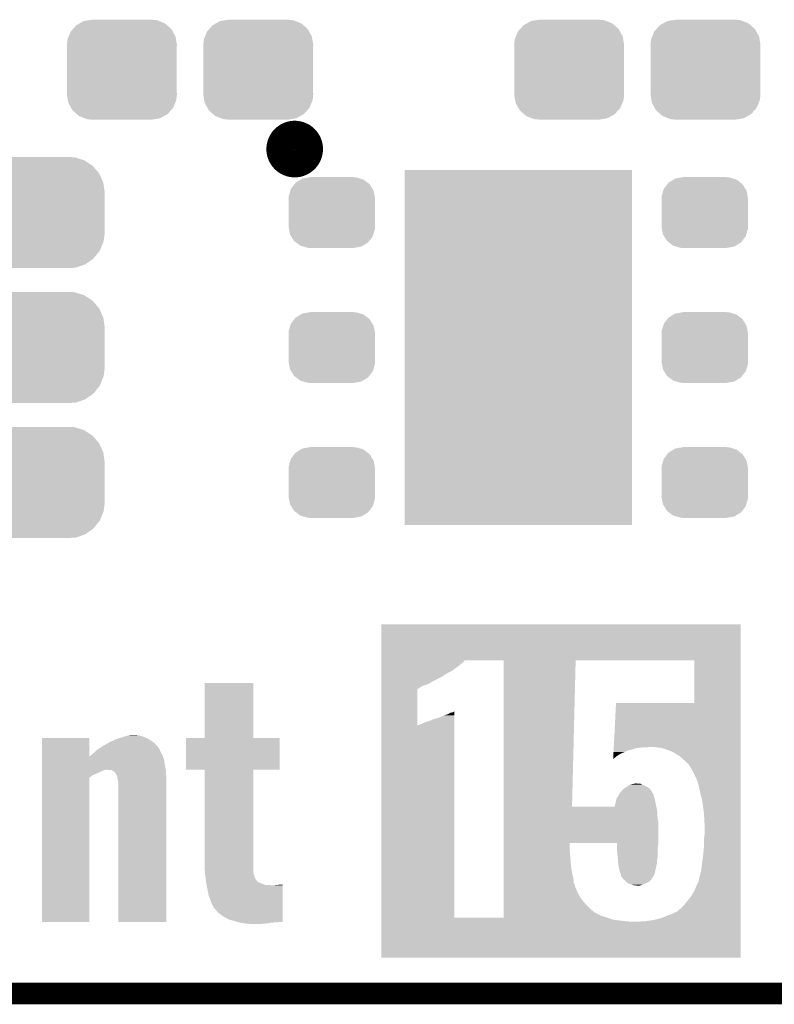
# Model space of a CAD drawing. Extents: x -1.3 to 24.2, y -3.9 to 53.4.
# Tile 11 of 25: x 7.9 to 13.2, y -3.9 to 3. Entities that reach past the tile are written whole.
import ezdxf

# ---------------------------------------------------------------- set-up
doc = ezdxf.new("R2010")
doc.units = 0
doc.layers.get('0').update_dxf_attribs({"linetype": 'CONTINUOUS'})
for name, color, linetype in [('CURRENT_15_CLICK_V100_GKO', 5, 'CONTINUOUS'), ('CURRENT_15_CLICK_V100_GTO', 14, 'CONTINUOUS'), ('CURRENT_15_CLICK_V100_GTS', 12, 'CONTINUOUS')]:
    doc.layers.add(name, color=color, linetype=linetype)

# ---------------------------------------------------------------- blocks, each defined once
blk = doc.blocks.new('RECTANGLE_40')
blk.add_solid([(0.8001, 1.24968), (0.8001, -1.24968), (-0.8001, 1.24968), (-0.8001, -1.24968)])
blk = doc.blocks.new('CUSTOM_61')
for points in [[(-0.268438, 0.342124), (-0.233628, 0.347838), (0.2622, 0.342124), (0.247972, 0.347838)], [(-0.233628, 0.347838), (-0.20955, 0.35179), (0.247972, 0.347838), (0.20955, 0.35179)], [(-0.360486, 0.26887), (-0.34504, 0.286174), (0.357822, 0.26887), (0.348152, 0.286174)], [(-0.34504, 0.286174), (-0.320744, 0.31339), (0.348152, 0.286174), (0.317222, 0.31339)], [(-0.320744, 0.31339), (-0.298526, 0.325596), (0.317222, 0.31339), (0.30335, 0.325596)], [(-0.298526, 0.325596), (-0.268438, 0.342124), (0.30335, 0.325596), (0.2622, 0.342124)], [(-0.38735, 0.17526), (-0.383124, 0.213652), (0.38735, 0.17526), (0.380766, 0.213652)], [(-0.383124, 0.213652), (-0.37475, 0.234078), (0.380766, 0.213652), (0.377262, 0.234078)], [(-0.37475, 0.234078), (-0.360486, 0.26887), (0.377262, 0.234078), (0.357822, 0.26887)], [(-0.38608, 0.154124), (-0.38735, 0.17526), (0.38608, 0.154124), (0.38735, 0.17526)], [(-0.38608, -0.154124), (-0.38608, 0.154124), (0.38608, -0.154124), (0.38608, 0.154124)], [(-0.38735, -0.17526), (-0.38608, -0.154124), (0.38735, -0.17526), (0.38608, -0.154124)], [(-0.380764, -0.213652), (-0.38735, -0.17526), (0.383124, -0.213652), (0.38735, -0.17526)], [(-0.377262, -0.234078), (-0.380764, -0.213652), (0.374748, -0.234078), (0.383124, -0.213652)], [(-0.35782, -0.26887), (-0.377262, -0.234078), (0.360486, -0.26887), (0.374748, -0.234078)], [(-0.348152, -0.286174), (-0.35782, -0.26887), (0.345038, -0.286174), (0.360486, -0.26887)], [(-0.31722, -0.31339), (-0.348152, -0.286174), (0.320744, -0.31339), (0.345038, -0.286174)], [(-0.30335, -0.325596), (-0.31722, -0.31339), (0.298524, -0.325596), (0.320744, -0.31339)], [(-0.262198, -0.342124), (-0.30335, -0.325596), (0.268438, -0.342124), (0.298524, -0.325596)], [(-0.247972, -0.347838), (-0.262198, -0.342124), (0.233626, -0.347838), (0.268438, -0.342124)], [(-0.20955, -0.35179), (-0.247972, -0.347838), (0.20955, -0.35179), (0.233626, -0.347838)]]:
    blk.add_solid(points)
blk = doc.blocks.new('CUSTOM_65')
for points in [[(-0.45942, 0.329798), (-0.408486, 0.365334), (0.461172, 0.329798), (0.40664, 0.365334)], [(-0.408486, 0.365334), (-0.398144, 0.368824), (0.40664, 0.365334), (0.401284, 0.368824)], [(-0.398144, 0.368824), (-0.340756, 0.388186), (0.401284, 0.368824), (0.337274, 0.388186)], [(-0.340756, 0.388186), (-0.308722, 0.38952), (0.337274, 0.388186), (0.332862, 0.38952)], [(-0.308722, 0.38952), (-0.269336, 0.39116), (0.332862, 0.38952), (0.269336, 0.39116)], [(-0.506452, 0.275566), (-0.46711, 0.324432), (0.50774, 0.275566), (0.46578, 0.324432)], [(-0.46711, 0.324432), (-0.45942, 0.329798), (0.46578, 0.324432), (0.461172, 0.329798)], [(-0.539378, 0.202748), (-0.536172, 0.210462), (0.538362, 0.202748), (0.537258, 0.210462)], [(-0.536172, 0.210462), (-0.511936, 0.268752), (0.537258, 0.210462), (0.51083, 0.268752)], [(-0.511936, 0.268752), (-0.506452, 0.275566), (0.51083, 0.268752), (0.50774, 0.275566)], [(-0.54737, 0.1397), (-0.539378, 0.202748), (0.54737, 0.1397), (0.538362, 0.202748)], [(-0.5461, 0.114396), (-0.54737, 0.1397), (0.5461, 0.114396), (0.54737, 0.1397)], [(-0.5461, -0.114396), (-0.5461, 0.114396), (0.5461, -0.114396), (0.5461, 0.114396)], [(-0.54737, -0.1397), (-0.5461, -0.114396), (0.54737, -0.1397), (0.5461, -0.114396)], [(-0.538362, -0.202744), (-0.54737, -0.1397), (0.53938, -0.202744), (0.54737, -0.1397)], [(-0.53726, -0.210462), (-0.538362, -0.202744), (0.53617, -0.210462), (0.53938, -0.202744)], [(-0.510832, -0.26875), (-0.53726, -0.210462), (0.511938, -0.26875), (0.53617, -0.210462)], [(-0.507742, -0.275566), (-0.510832, -0.26875), (0.50645, -0.275566), (0.511938, -0.26875)], [(-0.465784, -0.32443), (-0.507742, -0.275566), (0.46711, -0.32443), (0.50645, -0.275566)], [(-0.461176, -0.329798), (-0.465784, -0.32443), (0.459416, -0.329798), (0.46711, -0.32443)], [(-0.406646, -0.365332), (-0.461176, -0.329798), (0.408488, -0.365332), (0.459416, -0.329798)], [(-0.401288, -0.368824), (-0.406646, -0.365332), (0.398138, -0.368824), (0.408488, -0.365332)], [(-0.337284, -0.388186), (-0.401288, -0.368824), (0.340756, -0.388186), (0.398138, -0.368824)], [(-0.332868, -0.389522), (-0.337284, -0.388186), (0.308672, -0.389522), (0.340756, -0.388186)], [(-0.269336, -0.39116), (-0.332868, -0.389522), (0.269336, -0.39116), (0.308672, -0.389522)]]:
    blk.add_solid(points)
blk = doc.blocks.new('CUSTOM_66')
for points in [[(-0.263218, 0.199814), (-0.254768, 0.210758), (0.26581, 0.199814), (0.251368, 0.210758)], [(-0.254768, 0.210758), (-0.218054, 0.233), (0.251368, 0.210758), (0.222016, 0.233)], [(-0.218054, 0.233), (-0.20777, 0.23923), (0.222016, 0.233), (0.200324, 0.23923)], [(-0.20777, 0.23923), (-0.157486, 0.248168), (0.200324, 0.23923), (0.169202, 0.248168)], [(-0.157486, 0.248168), (-0.15367, 0.248846), (0.169202, 0.248168), (0.15367, 0.248846)], [(-0.15367, 0.248846), (-0.15367, 0.25019), (0.15367, 0.248846), (0.15367, 0.25019)], [(-0.303986, 0.114586), (-0.29256, 0.153072), (0.301898, 0.114586), (0.2947, 0.153072)], [(-0.29256, 0.153072), (-0.288346, 0.167262), (0.2947, 0.153072), (0.28593, 0.167262)], [(-0.288346, 0.167262), (-0.263218, 0.199814), (0.28593, 0.167262), (0.26581, 0.199814)], [(-0.3048, 0.09906), (-0.303986, 0.114586), (0.3048, 0.09906), (0.301898, 0.114586)], [(-0.30353, 0.079592), (-0.3048, 0.09906), (0.30353, 0.079592), (0.3048, 0.09906)], [(-0.30353, -0.079592), (-0.30353, 0.079592), (0.30353, -0.079592), (0.30353, 0.079592)], [(-0.3048, -0.09906), (-0.30353, -0.079592), (0.3048, -0.09906), (0.30353, -0.079592)], [(-0.301896, -0.114586), (-0.3048, -0.09906), (0.303986, -0.114586), (0.3048, -0.09906)], [(-0.2947, -0.153072), (-0.301896, -0.114586), (0.292558, -0.153072), (0.303986, -0.114586)], [(-0.285928, -0.167262), (-0.2947, -0.153072), (0.288346, -0.167262), (0.292558, -0.153072)], [(-0.26581, -0.199814), (-0.285928, -0.167262), (0.263216, -0.199814), (0.288346, -0.167262)], [(-0.251366, -0.210758), (-0.26581, -0.199814), (0.254768, -0.210758), (0.263216, -0.199814)], [(-0.222016, -0.233), (-0.251366, -0.210758), (0.218052, -0.233), (0.254768, -0.210758)], [(-0.200322, -0.23923), (-0.222016, -0.233), (0.20777, -0.23923), (0.218052, -0.233)], [(-0.169202, -0.248168), (-0.200322, -0.23923), (0.157484, -0.248168), (0.20777, -0.23923)], [(-0.15367, -0.248846), (-0.169202, -0.248168), (0.15367, -0.248846), (0.157484, -0.248168)], [(-0.15367, -0.25019), (-0.15367, -0.248846), (0.15367, -0.25019), (0.15367, -0.248846)]]:
    blk.add_solid(points)

msp = doc.modelspace()

# ---------------------------------------------------------------- linework, layer by layer
at = {"layer": 'CURRENT_15_CLICK_V100_GKO', "const_width": 0.1524}
msp.add_lwpolyline([(-1.27, -3.81), (21.59, -3.81), (24.13, -1.27)], dxfattribs=at)
at = {"layer": 'CURRENT_15_CLICK_V100_GTO', "const_width": 0.20066}
msp.add_lwpolyline([(9.75614, 2.1336, 1), (9.95426, 2.1336, 1)], format="xyb", close=True, dxfattribs=at)
at = {"layer": 'CURRENT_15_CLICK_V100_GTO'}
for points in [[(10.464818, -1.46558), (10.46482, -1.211602), (12.997176, -1.46558), (12.99718, -1.211602)], [(10.46482, -1.211602), (10.464822, -1.21158), (12.99718, -1.211602), (10.464822, -1.21158)], [(10.464818, -1.48336), (10.464818, -1.46558), (11.0363, -1.48336), (11.054086, -1.46558)], [(10.464818, -1.50368), (10.464818, -1.48336), (11.0109, -1.50368), (11.0363, -1.48336)], [(10.464818, -1.539238), (10.464818, -1.50368), (10.96264, -1.539238), (11.0109, -1.50368)], [(11.32584, -1.465582), (11.054086, -1.46558), (11.83388, -1.465582), (11.833882, -1.46558)], [(11.325838, -2.494258), (11.32584, -1.465582), (11.80846, -2.494258), (11.83388, -1.465582)], [(12.6695, -1.465582), (11.833882, -1.46558), (12.997176, -1.465582), (12.997176, -1.46558)], [(12.669498, -1.7653), (12.6695, -1.465582), (12.997174, -1.7653), (12.997176, -1.465582)], [(10.464818, -1.55194), (10.464818, -1.539238), (10.93724, -1.55194), (10.96264, -1.539238)], [(10.464818, -1.5621), (10.464818, -1.55194), (10.91946, -1.5621), (10.93724, -1.55194)], [(10.464818, -1.569718), (10.464818, -1.5621), (10.906762, -1.569718), (10.91946, -1.5621)], [(10.464818, -1.574798), (10.464818, -1.569718), (10.90168, -1.574798), (10.906762, -1.569718)], [(10.464818, -1.59512), (10.464818, -1.574798), (10.86358, -1.59512), (10.90168, -1.574798)], [(9.2202, -2.011658), (9.22022, -1.625622), (9.563122, -2.011658), (9.5631, -1.625622)], [(9.22022, -1.625622), (9.220222, -1.6256), (9.5631, -1.625622), (9.220222, -1.6256)], [(10.464816, -1.64084), (10.464818, -1.63068), (10.767062, -1.64084), (10.797542, -1.63068)], [(10.464816, -1.651), (10.464816, -1.64084), (10.74674, -1.651), (10.767062, -1.64084)], [(10.464816, -1.666238), (10.464816, -1.651), (10.721344, -1.666238), (10.74674, -1.651)], [(10.464818, -1.6129), (10.464818, -1.59512), (10.82802, -1.6129), (10.86358, -1.59512)], [(10.464818, -1.63068), (10.464818, -1.6129), (10.797542, -1.63068), (10.82802, -1.6129)], [(10.464814, -1.922752), (10.464816, -1.66624), (10.7188, -1.922752), (10.718822, -1.66624)], [(10.464816, -1.66624), (10.464816, -1.666238), (10.718822, -1.66624), (10.721344, -1.666238)], [(12.10237, -2.07518), (12.118338, -1.76532), (12.99717, -2.07518), (12.997174, -1.76532)], [(12.118338, -1.76532), (12.669498, -1.7653), (12.997174, -1.76532), (12.997174, -1.7653)], [(10.835636, -1.8796), (10.876278, -1.866902), (10.980386, -1.8796), (10.980386, -1.866902)], [(10.876278, -1.866902), (10.9093, -1.85166), (10.980386, -1.866902), (10.980386, -1.85166)], [(10.9093, -1.85166), (10.934698, -1.844042), (10.980386, -1.85166), (10.980386, -1.844042)], [(10.934698, -1.844042), (10.952478, -1.83388), (10.980386, -1.844042), (10.980386, -1.83388)], [(10.952478, -1.83388), (10.965178, -1.83134), (10.980386, -1.83388), (10.980386, -1.83134)], [(10.965178, -1.83134), (10.9728, -1.8288), (10.980386, -1.83134), (10.980386, -1.8288)], [(10.9728, -1.8288), (10.980384, -1.823744), (10.980386, -1.8288), (10.980384, -1.823744)], [(10.464802, -3.276578), (10.464814, -1.922752), (10.98042, -3.276578), (10.980388, -1.922752)], [(10.7188, -1.922752), (10.728958, -1.92024), (10.980388, -1.922752), (10.980388, -1.92024)], [(10.728958, -1.92024), (10.74674, -1.91262), (10.980388, -1.92024), (10.980388, -1.91262)], [(10.74674, -1.91262), (10.784838, -1.89738), (10.980388, -1.91262), (10.980386, -1.89738)], [(10.784838, -1.89738), (10.80262, -1.892302), (10.980386, -1.89738), (10.980386, -1.892302)], [(10.80262, -1.892302), (10.8204, -1.88468), (10.980386, -1.892302), (10.980386, -1.88468)], [(10.8204, -1.88468), (10.830556, -1.879602), (10.980386, -1.88468), (10.980386, -1.879602)], [(10.830556, -1.879602), (10.835636, -1.8796), (10.980386, -1.879602), (10.980386, -1.8796)], [(8.622208, -2.01168), (8.655592, -2.00152), (8.811262, -2.01168), (8.78586, -2.00152)], [(8.655592, -2.00152), (8.66394, -1.99898), (8.78586, -2.00152), (8.77824, -1.99898)], [(8.66394, -1.99898), (8.68426, -1.9939), (8.77824, -1.99898), (8.762998, -1.9939)], [(8.68426, -1.9939), (8.694422, -1.99136), (8.762998, -1.9939), (8.74014, -1.99136)], [(8.074678, -2.143676), (8.07468, -2.011702), (8.409982, -2.143676), (8.40994, -2.011702)], [(8.07468, -2.011702), (8.074682, -2.01168), (8.40994, -2.011702), (8.074682, -2.01168)], [(8.485448, -2.08026), (8.493294, -2.075184), (8.895082, -2.08026), (8.892542, -2.075184)], [(8.493294, -2.075184), (8.509, -2.065022), (8.892542, -2.075184), (8.883306, -2.065022)], [(8.509, -2.065022), (8.541002, -2.04724), (8.883306, -2.065022), (8.86714, -2.04724)], [(8.541002, -2.04724), (8.554718, -2.03962), (8.86714, -2.04724), (8.856664, -2.03962)], [(8.554718, -2.03962), (8.582938, -2.02692), (8.856664, -2.03962), (8.839202, -2.02692)], [(8.582938, -2.02692), (8.605522, -2.016758), (8.839202, -2.02692), (8.820572, -2.016758)], [(8.605522, -2.016758), (8.622208, -2.01168), (8.820572, -2.016758), (8.811262, -2.01168)], [(9.09066, -2.235178), (9.09068, -2.011702), (9.748498, -2.235178), (9.74852, -2.011702)], [(9.09068, -2.011702), (9.090682, -2.01168), (9.74852, -2.011702), (9.563122, -2.01168)], [(9.090682, -2.01168), (9.2202, -2.011658), (9.563122, -2.01168), (9.563122, -2.011658)], [(12.102108, -2.08026), (12.102238, -2.07772), (12.27836, -2.08026), (12.3063, -2.07772)], [(12.102238, -2.07772), (12.10237, -2.07518), (12.3063, -2.07772), (12.3698, -2.07518)], [(12.40028, -2.07772), (12.387582, -2.07518), (12.99717, -2.07772), (12.99717, -2.07518)], [(12.433302, -2.08026), (12.40028, -2.07772), (12.99717, -2.08026), (12.99717, -2.07772)], [(8.074678, -2.164084), (8.074678, -2.143676), (8.93572, -2.164084), (8.927872, -2.143676)], [(8.409982, -2.143676), (8.412486, -2.138678), (8.927872, -2.143676), (8.92595, -2.138678)], [(8.412486, -2.138678), (8.41756, -2.13614), (8.92595, -2.138678), (8.924974, -2.13614)], [(8.41756, -2.13614), (8.423364, -2.13106), (8.924974, -2.13614), (8.92302, -2.13106)], [(8.423364, -2.13106), (8.43788, -2.11836), (8.92302, -2.13106), (8.915964, -2.11836)], [(8.43788, -2.11836), (8.449054, -2.108202), (8.915964, -2.11836), (8.91032, -2.108202)], [(8.449054, -2.108202), (8.465822, -2.09296), (8.91032, -2.108202), (8.903788, -2.09296)], [(8.465822, -2.09296), (8.469744, -2.090422), (8.903788, -2.09296), (8.9027, -2.090422)], [(8.469744, -2.090422), (8.485448, -2.08026), (8.9027, -2.090422), (8.895082, -2.08026)], [(12.09818, -2.15646), (12.098966, -2.14122), (12.1031, -2.15646), (12.12088, -2.14122)], [(12.098966, -2.14122), (12.09949, -2.131062), (12.12088, -2.14122), (12.136118, -2.131062)], [(12.09949, -2.131062), (12.100014, -2.1209), (12.136118, -2.131062), (12.1539, -2.1209)], [(12.100014, -2.1209), (12.100536, -2.11074), (12.1539, -2.1209), (12.179302, -2.11074)], [(12.100536, -2.11074), (12.101192, -2.09804), (12.179302, -2.11074), (12.202166, -2.09804)], [(12.101192, -2.09804), (12.101322, -2.0955), (12.207242, -2.09804), (12.2174, -2.0955)], [(12.101322, -2.0955), (12.101454, -2.092958), (12.2174, -2.0955), (12.2301, -2.092958)], [(12.101454, -2.092958), (12.101846, -2.08534), (12.2301, -2.092958), (12.252962, -2.08534)], [(12.101846, -2.08534), (12.102108, -2.08026), (12.252962, -2.08534), (12.27836, -2.08026)], [(12.47394, -2.092958), (12.433302, -2.08026), (12.99717, -2.092958), (12.99717, -2.08026)], [(12.519662, -2.11074), (12.47394, -2.092958), (12.99717, -2.11074), (12.99717, -2.092958)], [(12.565382, -2.138682), (12.519662, -2.11074), (12.99717, -2.138682), (12.99717, -2.11074)], [(12.60856, -2.17678), (12.565382, -2.138682), (12.99717, -2.17678), (12.99717, -2.138682)], [(8.074678, -2.19964), (8.074678, -2.164084), (8.9408, -2.19964), (8.93572, -2.164084)], [(8.074678, -2.2352), (8.074678, -2.19964), (8.947468, -2.2352), (8.9408, -2.19964)], [(12.098052, -2.158982), (12.1031, -2.15646), (12.098052, -2.158982), (12.09818, -2.15646)], [(12.62888, -2.197102), (12.60856, -2.17678), (12.99717, -2.197102), (12.99717, -2.17678)], [(12.64666, -2.22504), (12.62888, -2.197102), (12.99717, -2.22504), (12.99717, -2.197102)], [(8.074676, -2.26314), (8.074678, -2.24536), (8.4582, -2.26314), (8.4963, -2.24536)], [(8.074676, -2.273302), (8.074676, -2.26314), (8.4328, -2.273302), (8.4582, -2.26314)], [(8.074676, -2.291088), (8.074676, -2.273302), (8.40994, -2.291088), (8.4328, -2.273302)], [(8.074678, -2.237742), (8.074678, -2.2352), (8.514078, -2.237742), (8.526778, -2.2352)], [(8.074678, -2.24536), (8.074678, -2.237742), (8.4963, -2.24536), (8.514078, -2.237742)], [(8.564876, -2.23774), (8.536942, -2.2352), (8.947944, -2.23774), (8.947468, -2.2352)], [(8.569324, -2.24028), (8.564876, -2.23774), (8.94842, -2.24028), (8.947944, -2.23774)], [(8.582658, -2.247898), (8.569324, -2.24028), (8.948822, -2.247898), (8.94842, -2.24028)], [(8.592818, -2.25806), (8.582658, -2.247898), (8.949356, -2.25806), (8.948822, -2.247898)], [(8.605518, -2.283458), (8.592818, -2.25806), (8.950694, -2.283458), (8.949356, -2.25806)], [(8.606442, -2.288538), (8.605518, -2.283458), (8.95096, -2.288538), (8.950694, -2.283458)], [(9.220178, -2.2352), (9.09066, -2.235178), (9.748498, -2.2352), (9.748498, -2.235178)], [(9.22018, -2.235222), (9.220178, -2.2352), (9.5631, -2.235222), (9.748498, -2.2352)], [(9.2202, -2.88798), (9.22018, -2.235222), (9.5631, -2.88798), (9.5631, -2.235222)], [(12.65174, -2.232662), (12.64666, -2.22504), (12.99717, -2.232662), (12.99717, -2.22504)], [(12.6619, -2.25298), (12.65174, -2.232662), (12.99717, -2.25298), (12.99717, -2.232662)], [(12.67968, -2.286002), (12.6619, -2.25298), (12.997168, -2.286002), (12.99717, -2.25298)], [(12.69746, -2.334262), (12.67968, -2.286002), (12.997168, -2.334262), (12.997168, -2.286002)], [(8.07466, -3.307058), (8.074676, -2.291088), (8.409918, -3.307058), (8.40994, -2.291088)], [(8.6106, -2.3114), (8.606442, -2.288538), (8.950958, -2.3114), (8.95096, -2.288538)], [(8.61314, -2.33426), (8.6106, -2.3114), (8.950958, -2.33426), (8.950958, -2.3114)], [(8.61314, -3.307058), (8.61314, -2.33426), (8.950938, -3.307058), (8.950958, -2.33426)], [(12.189822, -2.35712), (12.197078, -2.35204), (12.339318, -2.35712), (12.32916, -2.35204)], [(12.197078, -2.35204), (12.206222, -2.34696), (12.32916, -2.35204), (12.319, -2.34696)], [(12.206222, -2.34696), (12.219938, -2.33934), (12.319, -2.34696), (12.302234, -2.33934)], [(12.219938, -2.33934), (12.2428, -2.33426), (12.302234, -2.33934), (12.291056, -2.33426)], [(12.2428, -2.33426), (12.255498, -2.33172), (12.291056, -2.33426), (12.260582, -2.33172)], [(12.71016, -2.39268), (12.69746, -2.334262), (12.997168, -2.39268), (12.997168, -2.334262)], [(12.120878, -2.440942), (12.137314, -2.412998), (12.390484, -2.440942), (12.3825, -2.412998)], [(12.137314, -2.412998), (12.13881, -2.410456), (12.3825, -2.412998), (12.382498, -2.410456)], [(12.13881, -2.410456), (12.146278, -2.397762), (12.382498, -2.410456), (12.374882, -2.397762)], [(12.146278, -2.39776), (12.155516, -2.3876), (12.37488, -2.39776), (12.369798, -2.3876)], [(12.146278, -2.397762), (12.146278, -2.39776), (12.374882, -2.397762), (12.37488, -2.39776)], [(12.155516, -2.3876), (12.17168, -2.369822), (12.369798, -2.3876), (12.357102, -2.369822)], [(12.17168, -2.369822), (12.171684, -2.369818), (12.357102, -2.369822), (12.357098, -2.369818)], [(12.171684, -2.369818), (12.189822, -2.35712), (12.357098, -2.369818), (12.339318, -2.35712)], [(12.72794, -2.466342), (12.71016, -2.39268), (12.997168, -2.466342), (12.997168, -2.39268)], [(11.325838, -2.49428), (11.325838, -2.494258), (12.108162, -2.49428), (11.80846, -2.494258)], [(11.325838, -2.524758), (11.325838, -2.49428), (12.4079, -2.524758), (12.401806, -2.49428)], [(12.108162, -2.49428), (12.1158, -2.46634), (12.401806, -2.49428), (12.396218, -2.46634)], [(12.1158, -2.46634), (12.119354, -2.44856), (12.396218, -2.46634), (12.39266, -2.44856)], [(12.119354, -2.44856), (12.120878, -2.440942), (12.39266, -2.44856), (12.390484, -2.440942)], [(12.7381, -2.55016), (12.72794, -2.466342), (12.997166, -2.55016), (12.997168, -2.466342)], [(11.325838, -2.56794), (11.325838, -2.524758), (12.41044, -2.56794), (12.4079, -2.524758)], [(12.74318, -2.646678), (12.7381, -2.55016), (12.997166, -2.646678), (12.997166, -2.55016)], [(11.325838, -2.6035), (11.325838, -2.56794), (12.41552, -2.6035), (12.41044, -2.56794)], [(11.325838, -2.750822), (11.325838, -2.6035), (12.41552, -2.750822), (12.41552, -2.6035)], [(12.7381, -2.720342), (12.74318, -2.6797), (12.997164, -2.720342), (12.997166, -2.6797)], [(12.74318, -2.6797), (12.74318, -2.646678), (12.997166, -2.6797), (12.997166, -2.646678)], [(11.325838, -2.8194), (11.325838, -2.750822), (11.79322, -2.8194), (11.7907, -2.750822)], [(12.12596, -2.750842), (11.7907, -2.750822), (12.41552, -2.750842), (12.41552, -2.750822)], [(12.12596, -2.758438), (12.12596, -2.750842), (12.41552, -2.758438), (12.41552, -2.750842)], [(12.12596, -2.79654), (12.12596, -2.758438), (12.41044, -2.79654), (12.41552, -2.758438)], [(12.73302, -2.82448), (12.7381, -2.7686), (12.997164, -2.82448), (12.997164, -2.7686)], [(12.7381, -2.7686), (12.7381, -2.720342), (12.997164, -2.7686), (12.997164, -2.720342)], [(11.325838, -2.87528), (11.325838, -2.8194), (11.7983, -2.87528), (11.79322, -2.8194)], [(12.12596, -2.80416), (12.12596, -2.79654), (12.41044, -2.80416), (12.41044, -2.79654)], [(12.1285, -2.83972), (12.12596, -2.80416), (12.41044, -2.83972), (12.41044, -2.80416)], [(12.129814, -2.852418), (12.1285, -2.83972), (12.41044, -2.852418), (12.41044, -2.83972)], [(12.71778, -2.946402), (12.73302, -2.82448), (12.997162, -2.946402), (12.997164, -2.82448)], [(9.222364, -2.9464), (9.2202, -2.88798), (9.5631, -2.9464), (9.5631, -2.88798)], [(11.325838, -2.928622), (11.325838, -2.87528), (11.80338, -2.928622), (11.7983, -2.87528)], [(12.131654, -2.8702), (12.129814, -2.852418), (12.4079, -2.8702), (12.41044, -2.852418)], [(12.13323, -2.885438), (12.131654, -2.8702), (12.4079, -2.885438), (12.4079, -2.8702)], [(12.13612, -2.91338), (12.13323, -2.885438), (12.402016, -2.91338), (12.4079, -2.885438)], [(9.22274, -2.95656), (9.222364, -2.9464), (9.56437, -2.95656), (9.5631, -2.9464)], [(9.22396, -2.966722), (9.22274, -2.95656), (9.56564, -2.966722), (9.56437, -2.95656)], [(9.227922, -2.999744), (9.22396, -2.966722), (9.575802, -2.999744), (9.56564, -2.966722)], [(11.325838, -2.96926), (11.325838, -2.928622), (11.811, -2.96926), (11.80338, -2.928622)], [(11.325838, -3.00482), (11.325838, -2.96926), (11.81862, -3.00482), (11.811, -2.96926)], [(12.140476, -2.9337), (12.13612, -2.91338), (12.39774, -2.9337), (12.402016, -2.91338)], [(12.143742, -2.94894), (12.140476, -2.9337), (12.39393, -2.94894), (12.39774, -2.9337)], [(12.152206, -2.974338), (12.143742, -2.94894), (12.387582, -2.974338), (12.39393, -2.94894)], [(12.1539, -2.979424), (12.152206, -2.974338), (12.38453, -2.979424), (12.387582, -2.974338)], [(12.153906, -2.984506), (12.1539, -2.979424), (12.38148, -2.984506), (12.38453, -2.979424)], [(12.70254, -3.002282), (12.71778, -2.946402), (12.997162, -3.002282), (12.997162, -2.946402)], [(9.23036, -3.020062), (9.227922, -2.999744), (9.59003, -3.020062), (9.575802, -2.999744)], [(9.231284, -3.025142), (9.23036, -3.020062), (9.593586, -3.025142), (9.59003, -3.020062)], [(9.231746, -3.02768), (9.231284, -3.025142), (9.601198, -3.02768), (9.593586, -3.025142)], [(9.233132, -3.0353), (9.231746, -3.02768), (9.61898, -3.0353), (9.601198, -3.02768)], [(9.234978, -3.04546), (9.233132, -3.0353), (9.646922, -3.04546), (9.61898, -3.0353)], [(9.23544, -3.048), (9.234978, -3.04546), (9.690098, -3.048), (9.646922, -3.04546)], [(9.24052, -3.07594), (9.23544, -3.048), (9.771376, -3.07594), (9.771378, -3.048)], [(9.71296, -3.048), (9.73836, -3.04546), (9.771378, -3.048), (9.771378, -3.04546)], [(9.73836, -3.04546), (9.77138, -3.042944), (9.771378, -3.04546), (9.77138, -3.042944)], [(11.325838, -3.032756), (11.325838, -3.00482), (11.82116, -3.032756), (11.81862, -3.00482)], [(11.325838, -3.047996), (11.325838, -3.032756), (11.828778, -3.047996), (11.82116, -3.032756)], [(11.325838, -3.055616), (11.325838, -3.047996), (11.82878, -3.055616), (11.828778, -3.047996)], [(12.156438, -2.987038), (12.153906, -2.984506), (12.379962, -2.987038), (12.38148, -2.984506)], [(12.161522, -2.992124), (12.156438, -2.987038), (12.376148, -2.992124), (12.379962, -2.987038)], [(12.164062, -2.9972), (12.161522, -2.992124), (12.372342, -2.9972), (12.376148, -2.992124)], [(12.166602, -3.002276), (12.164062, -2.9972), (12.369802, -3.002276), (12.372342, -2.9972)], [(12.166604, -3.002282), (12.166602, -3.002276), (12.3698, -3.002282), (12.369802, -3.002276)], [(12.169644, -3.004814), (12.166604, -3.002282), (12.3698, -3.004814), (12.3698, -3.002282)], [(12.181838, -3.014978), (12.169644, -3.004814), (12.35964, -3.014978), (12.3698, -3.004814)], [(12.18692, -3.020058), (12.181838, -3.014978), (12.354562, -3.020058), (12.35964, -3.014978)], [(12.19708, -3.030218), (12.18692, -3.020058), (12.339322, -3.030218), (12.354562, -3.020058)], [(12.197084, -3.030222), (12.19708, -3.030218), (12.339312, -3.030222), (12.339322, -3.030218)], [(12.217402, -3.040382), (12.197084, -3.030222), (12.314928, -3.040382), (12.339312, -3.030222)], [(12.225866, -3.04292), (12.217402, -3.040382), (12.308838, -3.04292), (12.314928, -3.040382)], [(12.242796, -3.047998), (12.225866, -3.04292), (12.2936, -3.047998), (12.308838, -3.04292)], [(12.242802, -3.048), (12.242796, -3.047998), (12.29359, -3.048), (12.2936, -3.047998)], [(12.270738, -3.05054), (12.242802, -3.048), (12.280902, -3.05054), (12.29359, -3.048)], [(12.68476, -3.05054), (12.69746, -3.02514), (12.997162, -3.05054), (12.997162, -3.02514)], [(12.69746, -3.02514), (12.702538, -3.009902), (12.997162, -3.02514), (12.997162, -3.009902)], [(12.702538, -3.009902), (12.70254, -3.002282), (12.997162, -3.009902), (12.997162, -3.002282)], [(9.25068, -3.124198), (9.24052, -3.07594), (9.771372, -3.124198), (9.771376, -3.07594)], [(11.325838, -3.096262), (11.325838, -3.055616), (11.84656, -3.096262), (11.82878, -3.055616)], [(11.325838, -3.13436), (11.325838, -3.096262), (11.866878, -3.13436), (11.84656, -3.096262)], [(12.65174, -3.11912), (12.67206, -3.083562), (12.997162, -3.11912), (12.997162, -3.083562)], [(12.67206, -3.083562), (12.68476, -3.05054), (12.997162, -3.083562), (12.997162, -3.05054)], [(9.26338, -3.15722), (9.25068, -3.124198), (9.77137, -3.15722), (9.771372, -3.124198)], [(9.27354, -3.18262), (9.26338, -3.15722), (9.771368, -3.18262), (9.77137, -3.15722)], [(9.283698, -3.202936), (9.27354, -3.18262), (9.771366, -3.202936), (9.771368, -3.18262)], [(11.325838, -3.167382), (11.325838, -3.13436), (11.892282, -3.167382), (11.866878, -3.13436)], [(11.325838, -3.19278), (11.325838, -3.167382), (11.91514, -3.19278), (11.892282, -3.167382)], [(12.59332, -3.19278), (12.62634, -3.15214), (12.99716, -3.19278), (12.99716, -3.15214)], [(12.62634, -3.15214), (12.65174, -3.11912), (12.99716, -3.15214), (12.997162, -3.11912)], [(9.314178, -3.2385), (9.283698, -3.202936), (9.771362, -3.2385), (9.771366, -3.202936)], [(9.34974, -3.26644), (9.314178, -3.2385), (9.77136, -3.26644), (9.771362, -3.2385)], [(11.325838, -3.213102), (11.325838, -3.19278), (11.93546, -3.213102), (11.91514, -3.19278)], [(11.325838, -3.22834), (11.325838, -3.213102), (11.95324, -3.22834), (11.93546, -3.213102)], [(11.325838, -3.2385), (11.325838, -3.22834), (11.96594, -3.2385), (11.95324, -3.22834)], [(11.325838, -3.26136), (11.325838, -3.2385), (12.01166, -3.26136), (11.96594, -3.2385)], [(12.481562, -3.26136), (12.517118, -3.24866), (12.99716, -3.26136), (12.99716, -3.24866)], [(12.517118, -3.24866), (12.53744, -3.2385), (12.99716, -3.24866), (12.99716, -3.2385)], [(12.53744, -3.2385), (12.555218, -3.228342), (12.99716, -3.2385), (12.99716, -3.228342)], [(12.555218, -3.228342), (12.5603, -3.22326), (12.99716, -3.228342), (12.99716, -3.22326)], [(12.5603, -3.22326), (12.59332, -3.19278), (12.99716, -3.22326), (12.99716, -3.19278)], [(8.409918, -3.30708), (8.07466, -3.307058), (8.409918, -3.30708), (8.409918, -3.307058)], [(8.950938, -3.30708), (8.61314, -3.307058), (8.950938, -3.30708), (8.950938, -3.307058)], [(9.392918, -3.2893), (9.34974, -3.26644), (9.771358, -3.2893), (9.77136, -3.26644)], [(9.4361, -3.302), (9.392918, -3.2893), (9.771358, -3.302), (9.771358, -3.2893)], [(9.45515, -3.30708), (9.4361, -3.302), (9.771358, -3.30708), (9.771358, -3.302)], [(9.464676, -3.30962), (9.45515, -3.30708), (9.730738, -3.30962), (9.745978, -3.30708)], [(9.4742, -3.31216), (9.464676, -3.30962), (9.692638, -3.31216), (9.71296, -3.30962)], [(9.474212, -3.312162), (9.4742, -3.31216), (9.682478, -3.312162), (9.692638, -3.31216)], [(9.50468, -3.31724), (9.474212, -3.312162), (9.667236, -3.31724), (9.682478, -3.312162)], [(9.53008, -3.31978), (9.50468, -3.31724), (9.626598, -3.31978), (9.64946, -3.31724)], [(10.4648, -3.558518), (10.464802, -3.30454), (12.997158, -3.558518), (12.99716, -3.30454)], [(10.464802, -3.2766), (10.464802, -3.276578), (11.325838, -3.2766), (10.98042, -3.276578)], [(10.464802, -3.291838), (10.464802, -3.2766), (12.103098, -3.291838), (12.057384, -3.2766)], [(10.464802, -3.29692), (10.464802, -3.291838), (12.15136, -3.29692), (12.103098, -3.291838)], [(10.464802, -3.302), (10.464802, -3.29692), (12.192, -3.302), (12.15136, -3.29692)], [(10.464802, -3.30454), (10.464802, -3.302), (12.22502, -3.30454), (12.192, -3.302)], [(11.325838, -3.2766), (11.325838, -3.26136), (12.057384, -3.2766), (12.01166, -3.26136)], [(12.2555, -3.30454), (12.326618, -3.302), (12.99716, -3.30454), (12.99716, -3.302)], [(12.326618, -3.302), (12.38758, -3.29184), (12.99716, -3.302), (12.99716, -3.29184)], [(12.38758, -3.29184), (12.438378, -3.27914), (12.99716, -3.29184), (12.99716, -3.27914)], [(12.438378, -3.27914), (12.481562, -3.26136), (12.99716, -3.27914), (12.99716, -3.26136)], [(12.997158, -3.55854), (10.4648, -3.558518), (12.997158, -3.55854), (12.997158, -3.558518)]]:
    msp.add_solid(points, dxfattribs=at)

# ---------------------------------------------------------------- block references
at = {"layer": 'CURRENT_15_CLICK_V100_GTS'}
for name, p in [('CUSTOM_61', (8.63854, 2.6924)), ('CUSTOM_61', (9.59866, 2.6924)), ('CUSTOM_61', (11.78814, 2.6924)), ('CUSTOM_61', (12.74826, 2.6924)), ('CUSTOM_65', (7.97052, 1.68656)), ('RECTANGLE_40', (11.43, 0.7366)), ('CUSTOM_66', (10.11682, 1.68656)), ('CUSTOM_66', (12.74318, 1.68656)), ('CUSTOM_65', (7.97052, 0.7366)), ('CUSTOM_66', (10.11682, 0.7366)), ('CUSTOM_66', (12.74318, 0.7366)), ('CUSTOM_65', (7.97052, -0.21336)), ('CUSTOM_66', (10.11682, -0.21336)), ('CUSTOM_66', (12.74318, -0.21336))]:
    msp.add_blockref(name, p, dxfattribs=at)

doc.saveas('drawing.dxf')
